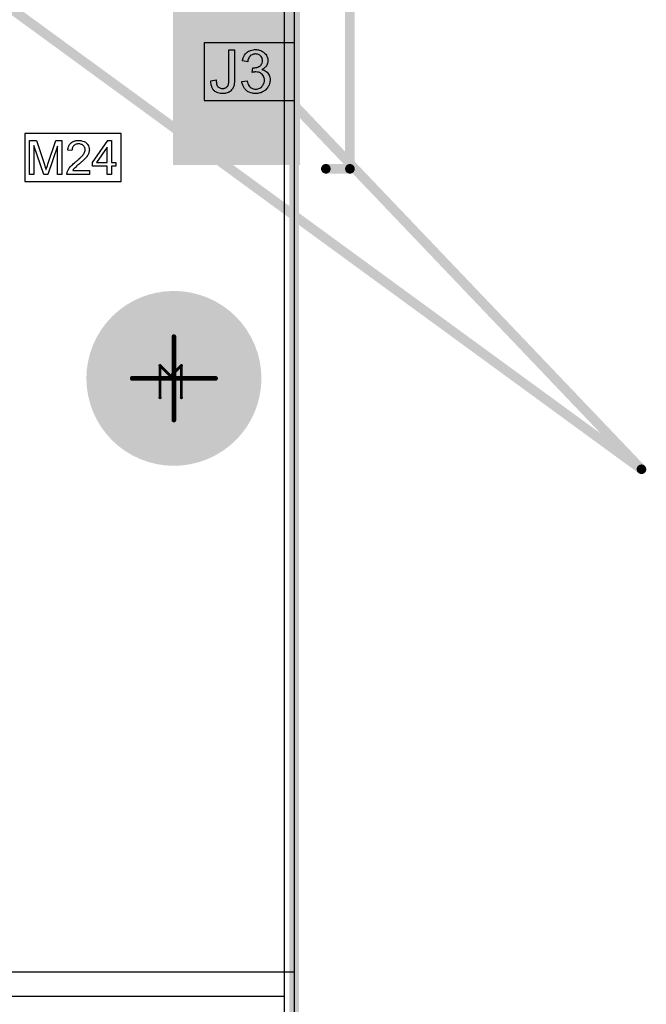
# Model space of a CAD drawing. Extents: x -1.3 to 9.2, y -4.6 to 3.5.
# Tile 47 of 215: x 1.715 to 2.366, y 0.249 to 1.273. Entities that reach past the tile are written whole.
import ezdxf

# ---------------------------------------------------------------- set-up
doc = ezdxf.new("R2010")
doc.units = 0
doc.layers.get('0').update_dxf_attribs({"linetype": 'CONTINUOUS'})
for name, color, linetype in [('acc-ni-360-23-a_board_dimension', 6, 'CONTINUOUS'), ('acc-ni-360-23-a_copper_signal_bot', 5, 'CONTINUOUS'), ('acc-ni-360-23-a_copper_signal_top', 1, 'CONTINUOUS'), ('acc-ni-360-23-a_document', 1, 'CONTINUOUS'), ('acc-ni-360-23-a_drawing_1', 1, 'CONTINUOUS'), ('acc-ni-360-23-a_drillmap_1', 1, 'CONTINUOUS'), ('acc-ni-360-23-a_legend_top', 2, 'CONTINUOUS'), ('acc-ni-360-23-a_profile', 1, 'CONTINUOUS'), ('acc-ni-360-23-a_pth_drill', 1, 'CONTINUOUS'), ('acc-ni-360-23-a_soldermask_bot', 1, 'CONTINUOUS'), ('acc-ni-360-23-a_soldermask_top', 1, 'CONTINUOUS')]:
    doc.layers.add(name, color=color, linetype=linetype)

# ---------------------------------------------------------------- blocks, each defined once
blk = doc.blocks.new('D22')
at = {"const_width": 0.09}
blk.add_lwpolyline([(-0.045, 0, 1), (0.045, 0, 1)], format="xyb", close=True, dxfattribs=at)
blk = doc.blocks.new('D23')
at = {"const_width": 0.5}
blk.add_lwpolyline([(-0.065, 0), (0.065, 0)], dxfattribs=at)
blk = doc.blocks.new('D24')
at = {"const_width": 0.502}
blk.add_lwpolyline([(-0.066, 0), (0.066, 0)], dxfattribs=at)
blk = doc.blocks.new('D39')
at = {"const_width": 0.091}
blk.add_lwpolyline([(-0.0455, 0, 1), (0.0455, 0, 1)], format="xyb", close=True, dxfattribs=at)
blk = doc.blocks.new('D40')
at = {"const_width": 0.005}
blk.add_lwpolyline([(-0.0025, 0, 1), (0.0025, 0, 1)], format="xyb", close=True, dxfattribs=at)
blk = doc.blocks.new('D47')
at = {"const_width": 0.043305}
blk.add_lwpolyline([(-0.021653, 0, 1), (0.021653, 0, 1)], format="xyb", close=True, dxfattribs=at)
blk = doc.blocks.new('D50')
at = {"const_width": 0.001667}
blk.add_lwpolyline([(-0.000833, 0, 1), (0.000833, 0, 1)], format="xyb", close=True, dxfattribs=at)
blk = doc.blocks.new('D25')
at = {"const_width": 0.0025}
blk.add_lwpolyline([(-0.00125, 0, 1), (0.00125, 0, 1)], format="xyb", close=True, dxfattribs=at)

msp = doc.modelspace()

# ---------------------------------------------------------------- linework, layer by layer
at = {"layer": 'acc-ni-360-23-a_board_dimension', "color": 6, "const_width": 0.01}
msp.add_lwpolyline([(2, 2.5), (2, 0)], dxfattribs=at)
at = {"layer": 'acc-ni-360-23-a_copper_signal_bot', "color": 5}
msp.add_lwpolyline([(1.989804, 2.489805), (1.989805, 0.010196)], dxfattribs=at)
at = {"layer": 'acc-ni-360-23-a_copper_signal_top', "color": 1}
msp.add_lwpolyline([(1.989805, 0.010196), (1.243195, 0.010196), (1.243195, 0.257), (1.989805, 0.257), (1.989805, 0.010196)], dxfattribs=at)
at = {"layer": 'acc-ni-360-23-a_document', "color": 1, "const_width": 0.01}
for points in [[(2.058, 1.118111), (2.058, 1.618111)], [(1.824877, 1.368187), (2.361187, 0.805393)], [(1.654935, 1.321839), (2.361187, 0.805393)], [(2.033, 1.118111), (2.058, 1.118111)]]:
    msp.add_lwpolyline(points, dxfattribs=at)
at = {"layer": 'acc-ni-360-23-a_drawing_1', "color": 1, "const_width": 0.003}
for points in [[(1.860559, 0.880006), (1.860559, 0.913328)], [(1.860559, 0.913328), (1.871667, 0.902221)], [(1.871667, 0.902221), (1.882774, 0.913328)], [(1.882774, 0.913328), (1.882774, 0.880006)]]:
    msp.add_lwpolyline(points, dxfattribs=at)
at = {"layer": 'acc-ni-360-23-a_drillmap_1', "color": 1, "const_width": 0.005}
for points in [[(1.875, 0.856695), (1.875, 0.943305)], [(1.831695, 0.9), (1.918305, 0.9)]]:
    msp.add_lwpolyline(points, dxfattribs=at)
at = {"layer": 'acc-ni-360-23-a_legend_top', "color": 2}
for points in [[(1.938128, 1.211411), (1.938128, 1.211346), (1.938128, 1.211152), (1.938128, 1.210893), (1.938128, 1.210504), (1.938064, 1.209985), (1.938064, 1.209467), (1.937934, 1.208236), (1.937804, 1.20681), (1.937545, 1.20532), (1.937156, 1.203959), (1.936703, 1.202663), (1.936703, 1.202598), (1.936638, 1.202533), (1.936444, 1.202145), (1.93612, 1.201626), (1.935666, 1.200913), (1.935018, 1.200201), (1.934305, 1.199423), (1.933398, 1.198645), (1.932361, 1.197997), (1.932232, 1.197933), (1.931843, 1.197738), (1.93126, 1.197479), (1.930417, 1.19722), (1.92938, 1.196896), (1.928214, 1.196637), (1.926918, 1.196442), (1.925492, 1.196377), (1.924909, 1.196377), (1.92452, 1.196442), (1.924002, 1.196507), (1.923484, 1.196572), (1.922123, 1.196831), (1.920697, 1.19722), (1.919207, 1.197803), (1.918429, 1.198192), (1.917716, 1.198645), (1.917068, 1.199164), (1.91642, 1.199747), (1.916356, 1.199812), (1.916291, 1.199877), (1.916161, 1.200136), (1.915967, 1.200395), (1.915708, 1.200719), (1.915448, 1.201173), (1.915189, 1.201691), (1.914865, 1.202274), (1.914606, 1.202922), (1.914347, 1.2037), (1.914088, 1.204477), (1.913828, 1.205385), (1.913699, 1.206357), (1.913504, 1.207458), (1.91344, 1.20856), (1.91344, 1.209791), (1.918818, 1.210569), (1.918818, 1.210504), (1.918818, 1.210374), (1.918818, 1.210115), (1.918883, 1.209726), (1.918948, 1.209337), (1.918948, 1.208884), (1.919142, 1.207782), (1.919336, 1.206616), (1.919725, 1.205449), (1.920114, 1.204413), (1.920373, 1.203959), (1.920697, 1.20357), (1.920762, 1.203505), (1.921021, 1.203311), (1.92141, 1.202987), (1.921928, 1.202663), (1.922641, 1.202274), (1.923419, 1.202015), (1.924391, 1.201756), (1.925428, 1.201691), (1.925816, 1.201691), (1.926205, 1.201756), (1.926788, 1.201821), (1.927372, 1.20195), (1.92802, 1.20208), (1.928668, 1.202339), (1.929316, 1.202663), (1.92938, 1.202728), (1.929575, 1.202857), (1.929834, 1.203117), (1.930223, 1.203376), (1.930547, 1.203829), (1.930936, 1.204283), (1.93126, 1.204801), (1.931519, 1.205449), (1.931519, 1.205514), (1.931648, 1.205773), (1.931713, 1.206227), (1.931843, 1.20681), (1.931972, 1.207588), (1.932037, 1.20856), (1.932167, 1.209726), (1.932167, 1.211087), (1.932167, 1.241997), (1.938128, 1.241997), (1.938128, 1.211411)], [(1.961003, 1.242126), (1.961845, 1.241997), (1.962882, 1.241802), (1.964048, 1.241478), (1.965215, 1.241089), (1.966381, 1.240571), (1.966446, 1.240571), (1.966511, 1.240506), (1.9669, 1.240312), (1.967483, 1.239923), (1.968131, 1.239469), (1.968908, 1.238821), (1.969686, 1.238109), (1.970464, 1.237266), (1.971112, 1.236294), (1.971176, 1.236165), (1.971371, 1.235841), (1.97163, 1.235257), (1.971954, 1.234545), (1.972278, 1.233702), (1.972537, 1.23273), (1.972732, 1.231629), (1.972796, 1.230527), (1.972796, 1.230397), (1.972796, 1.230009), (1.972732, 1.22949), (1.972602, 1.228777), (1.972408, 1.227935), (1.972084, 1.227028), (1.971695, 1.226121), (1.971176, 1.225213), (1.971112, 1.225084), (1.970917, 1.224825), (1.970528, 1.224371), (1.97001, 1.223853), (1.969362, 1.223269), (1.968584, 1.222621), (1.967677, 1.222038), (1.966576, 1.221455), (1.96664, 1.221455), (1.96677, 1.22139), (1.966964, 1.221325), (1.967224, 1.221261), (1.967936, 1.221001), (1.968844, 1.220613), (1.96988, 1.220094), (1.970917, 1.219446), (1.971889, 1.218604), (1.972796, 1.217632), (1.972861, 1.217502), (1.97312, 1.217113), (1.973509, 1.216465), (1.973898, 1.215623), (1.974287, 1.214586), (1.974676, 1.213355), (1.974935, 1.211929), (1.975, 1.210374), (1.975, 1.210309), (1.975, 1.210115), (1.975, 1.209791), (1.974935, 1.209402), (1.97487, 1.208884), (1.97474, 1.208301), (1.974611, 1.207653), (1.974481, 1.20694), (1.973963, 1.205385), (1.973574, 1.204542), (1.973185, 1.203765), (1.972667, 1.202922), (1.972084, 1.20208), (1.971436, 1.201237), (1.970658, 1.20046), (1.970593, 1.200395), (1.970464, 1.200265), (1.970204, 1.200071), (1.96988, 1.199812), (1.969492, 1.199488), (1.968973, 1.199164), (1.96839, 1.198775), (1.967677, 1.198451), (1.966964, 1.198062), (1.966122, 1.197673), (1.96528, 1.197349), (1.964308, 1.197025), (1.963271, 1.196766), (1.962169, 1.196572), (1.961068, 1.196442), (1.959836, 1.196377), (1.959253, 1.196377), (1.958864, 1.196442), (1.958346, 1.196507), (1.957763, 1.196572), (1.957115, 1.196701), (1.956402, 1.196831), (1.954847, 1.19722), (1.953227, 1.197868), (1.952384, 1.198257), (1.951607, 1.19871), (1.950829, 1.199293), (1.950052, 1.199877), (1.949987, 1.199941), (1.949857, 1.200071), (1.949663, 1.200265), (1.949468, 1.200525), (1.949144, 1.200849), (1.94882, 1.201302), (1.948432, 1.201756), (1.948043, 1.202339), (1.947654, 1.202987), (1.947265, 1.203635), (1.946552, 1.20519), (1.945969, 1.207005), (1.945775, 1.207977), (1.945645, 1.209013), (1.951153, 1.209726), (1.951153, 1.209661), (1.951218, 1.209532), (1.951283, 1.209273), (1.951348, 1.208949), (1.951412, 1.20856), (1.951542, 1.208106), (1.951866, 1.207134), (1.95232, 1.205968), (1.952903, 1.204866), (1.953551, 1.203829), (1.954328, 1.202922), (1.954458, 1.202857), (1.954717, 1.202598), (1.955236, 1.202274), (1.955884, 1.20195), (1.956661, 1.201561), (1.957633, 1.201237), (1.958735, 1.200978), (1.959901, 1.200913), (1.96029, 1.200913), (1.960549, 1.200978), (1.961262, 1.201043), (1.962169, 1.201237), (1.963206, 1.201561), (1.964308, 1.202015), (1.965409, 1.202663), (1.966446, 1.20357), (1.966576, 1.2037), (1.9669, 1.204089), (1.967288, 1.204672), (1.967807, 1.205449), (1.968325, 1.206421), (1.968714, 1.207523), (1.969038, 1.208819), (1.969168, 1.210245), (1.969168, 1.210309), (1.969168, 1.210439), (1.969168, 1.210633), (1.969103, 1.210893), (1.969038, 1.211605), (1.968844, 1.212448), (1.968584, 1.213485), (1.968131, 1.214521), (1.967483, 1.215558), (1.96664, 1.21653), (1.966511, 1.21666), (1.966187, 1.216919), (1.965668, 1.217308), (1.964956, 1.217761), (1.964048, 1.218215), (1.962947, 1.218604), (1.961716, 1.218863), (1.960355, 1.218993), (1.959772, 1.218993), (1.959318, 1.218928), (1.958735, 1.218863), (1.958087, 1.218733), (1.957309, 1.218604), (1.956467, 1.218409), (1.957115, 1.223269), (1.957439, 1.223269), (1.957698, 1.223205), (1.95854, 1.223205), (1.959253, 1.223334), (1.960096, 1.223464), (1.961068, 1.223658), (1.962169, 1.223982), (1.963206, 1.224436), (1.964308, 1.225019), (1.964372, 1.225019), (1.964437, 1.225084), (1.964761, 1.225343), (1.965215, 1.225797), (1.965733, 1.22638), (1.966252, 1.227222), (1.966705, 1.228194), (1.967029, 1.229296), (1.967159, 1.229944), (1.967159, 1.230657), (1.967159, 1.230721), (1.967159, 1.230786), (1.967159, 1.231175), (1.967029, 1.231693), (1.9669, 1.232406), (1.96664, 1.233184), (1.966316, 1.234026), (1.965798, 1.234869), (1.965085, 1.235646), (1.96502, 1.235711), (1.964696, 1.23597), (1.964243, 1.236294), (1.96366, 1.236683), (1.962882, 1.237007), (1.961975, 1.237331), (1.960938, 1.23759), (1.959772, 1.237655), (1.959253, 1.237655), (1.95867, 1.237525), (1.957892, 1.237396), (1.95705, 1.237137), (1.956208, 1.236813), (1.9553, 1.236294), (1.954458, 1.235646), (1.954393, 1.235581), (1.954134, 1.235257), (1.953745, 1.234804), (1.953292, 1.234156), (1.952838, 1.233313), (1.952384, 1.232277), (1.951996, 1.231045), (1.951736, 1.22962), (1.946228, 1.230592), (1.946228, 1.230657), (1.946293, 1.230851), (1.946358, 1.23111), (1.946423, 1.231499), (1.946552, 1.231953), (1.946747, 1.232471), (1.947136, 1.233702), (1.947784, 1.235128), (1.948561, 1.236553), (1.949533, 1.237914), (1.950764, 1.239145), (1.950829, 1.23921), (1.950959, 1.239275), (1.951153, 1.239405), (1.951412, 1.239599), (1.951736, 1.239858), (1.95219, 1.240117), (1.952644, 1.240377), (1.953227, 1.240701), (1.954523, 1.241219), (1.956013, 1.241737), (1.957763, 1.242061), (1.95867, 1.242191), (1.96029, 1.242191), (1.961003, 1.242126)], [(1.758594, 1.112312), (1.754115, 1.112312), (1.754115, 1.141783), (1.743833, 1.112312), (1.739659, 1.112312), (1.729479, 1.142292), (1.729479, 1.112312), (1.725, 1.112312), (1.725, 1.147535), (1.731973, 1.147535), (1.740321, 1.122543), (1.740321, 1.122492), (1.740372, 1.12239), (1.740423, 1.122238), (1.740524, 1.121983), (1.740728, 1.121372), (1.740983, 1.120609), (1.741237, 1.119744), (1.741543, 1.118878), (1.741797, 1.118064), (1.742001, 1.117351), (1.742052, 1.117453), (1.742102, 1.117708), (1.742255, 1.118166), (1.742459, 1.118777), (1.742713, 1.119591), (1.74307, 1.120558), (1.743426, 1.121678), (1.743884, 1.123001), (1.752333, 1.147535), (1.758594, 1.147535), (1.758594, 1.112312)], [(1.776918, 1.147637), (1.777325, 1.147586), (1.777834, 1.147535), (1.778394, 1.147433), (1.778954, 1.147332), (1.780277, 1.146975), (1.781601, 1.146466), (1.782263, 1.146161), (1.782924, 1.145804), (1.783535, 1.145346), (1.784095, 1.144837), (1.784146, 1.144786), (1.784248, 1.144736), (1.784349, 1.144532), (1.784553, 1.144328), (1.784807, 1.144074), (1.785062, 1.143718), (1.785316, 1.143361), (1.785622, 1.142903), (1.786131, 1.141936), (1.78664, 1.140715), (1.786843, 1.140104), (1.786945, 1.139391), (1.787047, 1.138678), (1.787098, 1.137915), (1.787098, 1.137813), (1.787098, 1.137559), (1.787047, 1.137151), (1.786996, 1.136592), (1.786894, 1.135981), (1.786691, 1.135268), (1.786487, 1.134505), (1.786182, 1.133741), (1.786131, 1.133639), (1.786029, 1.133385), (1.785825, 1.132978), (1.78552, 1.132418), (1.785113, 1.131807), (1.784604, 1.131043), (1.783993, 1.13028), (1.783281, 1.129415), (1.783179, 1.129313), (1.782924, 1.129007), (1.78267, 1.128753), (1.782415, 1.128498), (1.78211, 1.128193), (1.781703, 1.127786), (1.781295, 1.127379), (1.780786, 1.126921), (1.780277, 1.126412), (1.779667, 1.125852), (1.779005, 1.125292), (1.778292, 1.12463), (1.777478, 1.123968), (1.776664, 1.123256), (1.776613, 1.123205), (1.776511, 1.123103), (1.776307, 1.12295), (1.776053, 1.122747), (1.775747, 1.122441), (1.775391, 1.122136), (1.774577, 1.121474), (1.773711, 1.120711), (1.772897, 1.119947), (1.772184, 1.119286), (1.771879, 1.119031), (1.771624, 1.118777), (1.771573, 1.118726), (1.771421, 1.118573), (1.771217, 1.118369), (1.770963, 1.118064), (1.770708, 1.117708), (1.770403, 1.117351), (1.769792, 1.116486), (1.787149, 1.116486), (1.787149, 1.112312), (1.763786, 1.112312), (1.763786, 1.112363), (1.763786, 1.112567), (1.763786, 1.112872), (1.763837, 1.113279), (1.763888, 1.113737), (1.763989, 1.114246), (1.764091, 1.114755), (1.764295, 1.115315), (1.764295, 1.115366), (1.764346, 1.115417), (1.764447, 1.115723), (1.764651, 1.116181), (1.764957, 1.116792), (1.765364, 1.117504), (1.765873, 1.118319), (1.766433, 1.119133), (1.767145, 1.119998), (1.767145, 1.120049), (1.767247, 1.1201), (1.767502, 1.120405), (1.76796, 1.120863), (1.768621, 1.121525), (1.769385, 1.122289), (1.770352, 1.123205), (1.771523, 1.124223), (1.772795, 1.125292), (1.772846, 1.125343), (1.77305, 1.125495), (1.773355, 1.12575), (1.773711, 1.126055), (1.774169, 1.126463), (1.774729, 1.126921), (1.775289, 1.12743), (1.775951, 1.127989), (1.777223, 1.129211), (1.778496, 1.130433), (1.779107, 1.131043), (1.779667, 1.131654), (1.780176, 1.132214), (1.780583, 1.132774), (1.780583, 1.132825), (1.780685, 1.132876), (1.780786, 1.133029), (1.780888, 1.133232), (1.781245, 1.133792), (1.781652, 1.134454), (1.782008, 1.135268), (1.782364, 1.136133), (1.782568, 1.137101), (1.78267, 1.138017), (1.78267, 1.138068), (1.78267, 1.138119), (1.782619, 1.138424), (1.782568, 1.138933), (1.782415, 1.139493), (1.782212, 1.140206), (1.781855, 1.140918), (1.781397, 1.141631), (1.780786, 1.142343), (1.780685, 1.142445), (1.78043, 1.142649), (1.780074, 1.142903), (1.779514, 1.143259), (1.778801, 1.143565), (1.777987, 1.14387), (1.77702, 1.144074), (1.775951, 1.144125), (1.775646, 1.144125), (1.775442, 1.144074), (1.774831, 1.144023), (1.774119, 1.14387), (1.773355, 1.143667), (1.77249, 1.14331), (1.771675, 1.142852), (1.770912, 1.142242), (1.77081, 1.14214), (1.770606, 1.141885), (1.770301, 1.141478), (1.769996, 1.140867), (1.769639, 1.140155), (1.769334, 1.139238), (1.76913, 1.13822), (1.769028, 1.13705), (1.7646, 1.137508), (1.7646, 1.137559), (1.764651, 1.137711), (1.764651, 1.137966), (1.764702, 1.138322), (1.764804, 1.138729), (1.764906, 1.139188), (1.765058, 1.139747), (1.765211, 1.140307), (1.765618, 1.141529), (1.766229, 1.142751), (1.766585, 1.143361), (1.767043, 1.143972), (1.767502, 1.144532), (1.768011, 1.145041), (1.768061, 1.145092), (1.768163, 1.145143), (1.768316, 1.145295), (1.76857, 1.145448), (1.768876, 1.145652), (1.769232, 1.145855), (1.769639, 1.14611), (1.770148, 1.146364), (1.770708, 1.146619), (1.771319, 1.146873), (1.771981, 1.147077), (1.772693, 1.147281), (1.773457, 1.147433), (1.774271, 1.147586), (1.775137, 1.147637), (1.776053, 1.147688), (1.776562, 1.147688), (1.776918, 1.147637)], [(1.809952, 1.124732), (1.814737, 1.124732), (1.814737, 1.120762), (1.809952, 1.120762), (1.809952, 1.112312), (1.805626, 1.112312), (1.805626, 1.120762), (1.790305, 1.120762), (1.790305, 1.124732), (1.80644, 1.147535), (1.809952, 1.147535), (1.809952, 1.124732)], [(1.805626, 1.140511), (1.794529, 1.124732), (1.805626, 1.124732), (1.805626, 1.140511)]]:
    msp.add_lwpolyline(points, dxfattribs=at)
at = {"layer": 'acc-ni-360-23-a_profile', "color": 1, "const_width": 0.001}
msp.add_lwpolyline([(2, 2.5), (2, 0)], dxfattribs=at)
at = {"layer": 'acc-ni-360-23-a_soldermask_bot', "color": 1}
msp.add_lwpolyline([(0, 2.500001), (2, 2.5), (2, 0), (0, 0), (0, 2.500001)], dxfattribs=at)
at = {"layer": 'acc-ni-360-23-a_soldermask_top', "color": 1}
for points in [[(0.935, 1.285), (1.38, 1.285), (1.38, 1.497), (2, 1.497), (2, 1.249284), (1.9065, 1.249284), (1.9065, 1.189284), (2, 1.189284), (2, 0.282), (1.335, 0.282), (1.335, 0.305), (1.255, 0.305), (1.255, 0.282), (0.675, 0.282)], [(1.82, 1.155), (1.72, 1.155), (1.72, 1.105), (1.82, 1.105), (1.82, 1.155)]]:
    msp.add_lwpolyline(points, dxfattribs=at)

# ---------------------------------------------------------------- block references
at = {"layer": 'acc-ni-360-23-a_copper_signal_bot'}
for name, p in [('D23', (1.94, 1.373142)), ('D22', (1.875, 0.9))]:
    msp.add_blockref(name, p, dxfattribs=at)
at = {"layer": 'acc-ni-360-23-a_copper_signal_top'}
msp.add_blockref('D22', (1.875, 0.9), dxfattribs=at)
at = {"layer": 'acc-ni-360-23-a_document'}
for p in [(2.033, 1.118111), (2.058, 1.118111), (2.058, 1.118111), (2.361187, 0.805393), (2.361187, 0.805393)]:
    msp.add_blockref('D40', p, dxfattribs=at)
at = {"layer": 'acc-ni-360-23-a_drawing_1'}
for p in [(1.860559, 0.913328), (1.882774, 0.913328), (1.871667, 0.902221), (1.860559, 0.880006), (1.882774, 0.880006)]:
    msp.add_blockref('D50', p, dxfattribs=at)
at = {"layer": 'acc-ni-360-23-a_drillmap_1'}
for p in [(1.875, 0.943305), (1.831695, 0.9), (1.918305, 0.9), (1.875, 0.856695)]:
    msp.add_blockref('D25', p, dxfattribs=at)
at = {"layer": 'acc-ni-360-23-a_pth_drill'}
msp.add_blockref('D47', (1.875, 0.9), dxfattribs=at)
at = {"layer": 'acc-ni-360-23-a_soldermask_bot'}
msp.add_blockref('D24', (1.94, 1.373142), dxfattribs=at)
at = {"layer": 'acc-ni-360-23-a_soldermask_top'}
msp.add_blockref('D39', (1.875, 0.9), dxfattribs=at)

doc.saveas('drawing.dxf')
